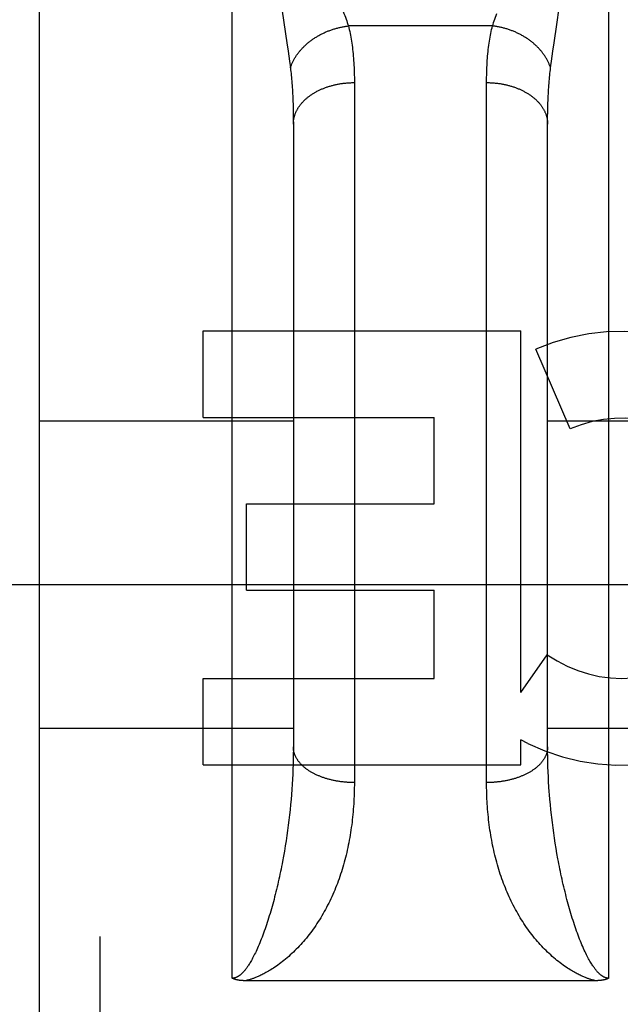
# Model space of a CAD drawing. Header units: inches. Extents: x 0 to 181, y 0 to 117.
# Tile 74 of 92: x 63.183 to 63.478, y 66.005 to 66.489. Entities that reach past the tile are written whole.
import ezdxf

# ---------------------------------------------------------------- set-up
doc = ezdxf.new("R2010")
doc.units = ezdxf.units.IN
doc.header["$LTSCALE"] = 9.946808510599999
doc.header["$MEASUREMENT"] = 0
doc.linetypes.add('HIDDEN', pattern=[0.2, 0.1, -0.1])
doc.layers.add('02___PRT_ALL_AXES', color=7, linetype='CONTINUOUS')
doc.layers.add('DEFAULT_2', color=8, linetype='HIDDEN')

msp = doc.modelspace()

# ---------------------------------------------------------------- linework, layer by layer
at = {"layer": '02___PRT_ALL_AXES', "color": 8, "linetype": 'HIDDEN'}
for p, q in [((63.2727729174, 66.2937512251), (63.2727729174, 66.3361892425)), ((63.2727729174, 66.3361892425), (63.4289032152, 66.3361892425)), ((63.4289032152, 66.1585933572), (63.4289032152, 66.3361892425)), ((63.4532853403, 66.2880908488), (63.4363595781, 66.3271985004)), ((63.2727729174, 66.2937512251), (63.38629076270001, 66.2937512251)), ((63.38629076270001, 66.25131320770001), (63.38629076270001, 66.2937512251)), ((63.2940799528, 66.20887519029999), (63.2940799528, 66.25131320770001)), ((63.2940799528, 66.25131320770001), (63.38629076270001, 66.25131320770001)), ((63.2940799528, 66.20887519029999), (63.38629076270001, 66.20887519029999)), ((63.38629076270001, 66.16540554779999), (63.38629076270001, 66.20887519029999)), ((63.4289032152, 66.1585933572), (63.4419107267, 66.17714911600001)), ((63.2727729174, 66.1229675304), (63.2727729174, 66.16540554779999)), ((63.2727729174, 66.16540554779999), (63.38629076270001, 66.16540554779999)), ((63.4289032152, 66.1229675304), (63.4289032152, 66.1352465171)), ((63.43241385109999, 66.1334736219), (63.4289032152, 66.1352465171)), ((63.2727729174, 66.1229675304), (63.4289032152, 66.1229675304))]:
    msp.add_line(p, q, dxfattribs=at)
for radius, start, end in [(0.1065278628, 244.2636228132, 113.4027352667), (0.0639146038, 234.8894786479, 113.4026089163)]:
    msp.add_arc((63.4786715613, 66.2294340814), radius, start, end, dxfattribs=at)
at = {"layer": 'DEFAULT_2', "color": 8, "linetype": 'HIDDEN'}
for p, q in [((63.2221183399, 65.0439675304), (63.2221183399, 66.82896753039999)), ((63.2871183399, 66.0181741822), (63.2871183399, 66.82896753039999)), ((63.4721183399, 66.82896753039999), (63.4721183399, 66.0181741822)), ((63.1921183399, 66.7989671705), (63.1921183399, 65.0739675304)), ((63.3116458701, 66.4932436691), (63.3139780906, 66.4777594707)), ((63.4150290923, 66.48602580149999), (63.3442075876, 66.48602580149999)), ((63.3139780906, 66.4777594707), (63.3145618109, 66.47373162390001)), ((63.4446748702, 66.4737316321), (63.4452585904, 66.47775947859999)), ((63.3145618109, 66.47373162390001), (63.3149133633, 66.4712155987)), ((63.4443233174, 66.4712156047), (63.4446748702, 66.4737316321)), ((63.3149133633, 66.4712155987), (63.31523492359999, 66.4688277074)), ((63.4437093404, 66.4665582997), (63.44400175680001, 66.46882771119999)), ((63.44400175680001, 66.46882771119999), (63.4443233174, 66.4712156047)), ((63.4435737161, 66.4654659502), (63.4437093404, 66.4665582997)), ((63.347114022, 66.45947021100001), (63.3471183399, 66.1143165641)), ((63.4121234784, 66.112988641), (63.4121183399, 66.4582050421)), ((63.31690101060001, 66.4494639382), (63.3169793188, 66.4472357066)), ((63.3169793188, 66.4472357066), (63.3170402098, 66.44495731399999)), ((63.3170402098, 66.44495731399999), (63.3170836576, 66.4426292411)), ((63.442137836, 66.4414467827), (63.4421725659, 66.4437994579)), ((63.4421725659, 66.4437994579), (63.44222473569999, 66.4461027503)), ((63.3170836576, 66.4426292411), (63.3171096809, 66.4402519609)), ((63.3171096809, 66.4402519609), (63.3171183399, 66.4378249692)), ((63.4421183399, 66.1318273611), (63.44212050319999, 66.4390447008)), ((63.44212050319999, 66.4390447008), (63.442137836, 66.4414467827)), ((63.3171183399, 66.4378249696), (63.3171157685, 66.13062184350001)), ((63.1921183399, 66.2919675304), (63.3171183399, 66.2919675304)), ((63.4421183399, 66.2919675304), (63.5671183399, 66.2919675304)), ((82.00461833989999, 66.2114594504), (61.4006183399, 66.2114594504)), ((63.1921183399, 66.1409675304), (63.3171183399, 66.1409675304)), ((63.4421183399, 66.1409675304), (63.5671183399, 66.1409675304)), ((63.3171157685, 66.13062184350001), (63.31709518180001, 66.1282016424)), ((63.4421286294, 66.1294132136), (63.4421183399, 66.1318273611)), ((63.4421595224, 66.1269871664), (63.4421286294, 66.1294132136)), ((63.3170539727, 66.12576985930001), (63.31699210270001, 66.1233270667)), ((63.31709518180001, 66.1282016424), (63.3170539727, 66.12576985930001)), ((63.44221105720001, 66.1245497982), (63.4421595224, 66.1269871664)), ((63.4422832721, 66.1221017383), (63.44221105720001, 66.1245497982)), ((63.3169095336, 66.12087390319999), (63.3168062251, 66.11841094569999)), ((63.31699210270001, 66.1233270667), (63.3169095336, 66.12087390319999)), ((63.4423762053, 66.1196436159), (63.4422832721, 66.1221017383)), ((63.4424899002, 66.11717596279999), (63.4423762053, 66.1196436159)), ((63.3166821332, 66.1159387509), (63.3165372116, 66.11345787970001)), ((63.3168062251, 66.11841094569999), (63.3166821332, 66.1159387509)), ((63.4426244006, 66.1146993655), (63.4424899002, 66.11717596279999)), ((63.4427797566, 66.1122143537), (63.4426244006, 66.1146993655)), ((63.3163714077, 66.110968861), (63.3161846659, 66.1084722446)), ((63.3165372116, 66.11345787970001), (63.3163714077, 66.110968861)), ((63.4429560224, 66.1097214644), (63.4427797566, 66.1122143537)), ((63.3159769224, 66.1059685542), (63.3157481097, 66.1034583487)), ((63.3161846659, 66.1084722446), (63.3159769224, 66.1059685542)), ((63.4434885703, 66.1034583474), (63.4432597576, 66.105968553)), ((63.3154981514, 66.10094217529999), (63.315226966, 66.09842062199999)), ((63.3157481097, 66.1034583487), (63.3154981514, 66.10094217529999)), ((63.44373852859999, 66.10094217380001), (63.4434885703, 66.1034583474)), ((63.444009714, 66.09842062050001), (63.44373852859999, 66.10094217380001)), ((63.3149344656, 66.0958943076), (63.31462055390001, 66.0933638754)), ((63.315226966, 66.09842062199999), (63.3149344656, 66.0958943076)), ((63.3142851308, 66.0908300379), (63.3139280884, 66.0882935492)), ((63.31462055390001, 66.0933638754), (63.3142851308, 66.0908300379)), ((63.4447811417, 66.0920973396), (63.4444564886, 66.0946295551)), ((63.4451273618, 66.08956206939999), (63.4447811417, 66.0920973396)), ((63.3135493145, 66.08575524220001), (63.3131486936, 66.0832160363)), ((63.3139280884, 66.0882935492), (63.3135493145, 66.08575524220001)), ((63.4454952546, 66.0870245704), (63.4451273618, 66.08956206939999)), ((63.4458849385, 66.08448568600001), (63.4454952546, 66.0870245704)), ((63.3131486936, 66.0832160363), (63.3127261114, 66.08067697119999)), ((63.4462965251, 66.081946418), (63.4458849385, 66.08448568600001)), ((63.4467301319, 66.0794078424), (63.4462965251, 66.081946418)), ((63.3127261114, 66.08067697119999), (63.3122814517, 66.0781391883)), ((63.4471858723, 66.0768711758), (63.4467301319, 66.0794078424)), ((63.4657396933, 66.0169650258), (63.293713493, 66.016964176))]:
    msp.add_line(p, q, dxfattribs=at)
for points in [[(63.34124191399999, 66.49421909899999), (63.34200527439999, 66.4922218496), (63.3423643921, 66.4912632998), (63.3427083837, 66.4903306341), (63.3430374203, 66.4894230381), (63.343351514, 66.4885399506), (63.34365104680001, 66.4876800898), (63.3439364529, 66.48684203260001), (63.3442075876, 66.48602580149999)], [(63.4150290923, 66.48602580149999), (63.4153002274, 66.4868420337), (63.4155856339, 66.48768009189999), (63.4158851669, 66.48853995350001), (63.4161992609, 66.48942304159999), (63.4165282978, 66.4903306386), (63.4168722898, 66.4912633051), (63.4172314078, 66.4922218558)], [(63.4452585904, 66.47775947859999), (63.4466108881, 66.4867453), (63.44783483, 66.4948894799)], [(63.3156629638, 66.4654659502), (63.31577420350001, 66.4658002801), (63.31589121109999, 66.46613395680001), (63.3160139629, 66.4664669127), (63.316142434, 66.4667990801), (63.3162765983, 66.4671303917), (63.31641642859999, 66.4674607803), (63.3165618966, 66.4677901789), (63.3167129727, 66.4681185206), (63.3168696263, 66.4684457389), (63.3170318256, 66.4687717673), (63.31719953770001, 66.46909653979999), (63.3173727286, 66.4694199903), (63.3175513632, 66.4697420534), (63.3177354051, 66.4700626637), (63.3179248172, 66.4703817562), (63.3181195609, 66.4706992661), (63.3183195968, 66.4710151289), (63.3185248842, 66.4713292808), (63.3187353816, 66.47164165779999), (63.3189510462, 66.4719521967), (63.3191718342, 66.47226083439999), (63.31939770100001, 66.4725675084), (63.3196286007, 66.4728721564), (63.3198644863, 66.4731747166), (63.32010531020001, 66.4734751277), (63.3203510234, 66.4737733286), (63.320601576, 66.47406925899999), (63.3208569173, 66.4743628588), (63.3211169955, 66.4746540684), (63.3213817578, 66.4749428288), (63.3216511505, 66.4752290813), (63.3219251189, 66.475512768), (63.3222036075, 66.4757938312), (63.3224865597, 66.4760722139), (63.3227739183, 66.4763478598), (63.32306562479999, 66.47662071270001), (63.3233616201, 66.4768907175), (63.3236618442, 66.4771578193), (63.3239662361, 66.477421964), (63.3242747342, 66.4776830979), (63.3245872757, 66.4779411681), (63.3249037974, 66.47819612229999), (63.3252242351, 66.4784479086), (63.3255485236, 66.4786964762), (63.3258765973, 66.4789417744), (63.3262083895, 66.4791837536), (63.3265438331, 66.4794223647), (63.32688285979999, 66.4796575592), (63.32722540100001, 66.4798892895), (63.3275713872, 66.4801175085), (63.32792074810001, 66.48034217), (63.32827341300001, 66.4805632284), (63.32862931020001, 66.4807806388), (63.3289883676, 66.4809943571), (63.3293505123, 66.4812043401), (63.3297156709, 66.481410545), (63.3300837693, 66.48161293), (63.3304547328, 66.4818114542), (63.3308284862, 66.4820060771), (63.33120495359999, 66.4821967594), (63.3315840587, 66.4823834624), (63.3319657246, 66.4825661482), (63.3323498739, 66.4827447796), (63.33273642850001, 66.4829193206), (63.3331253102, 66.48308973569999), (63.33351644, 66.4832559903), (63.3339097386, 66.48341805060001), (63.3343051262, 66.4835758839), (63.3347025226, 66.4837294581), (63.3351018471, 66.483878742), (63.3355030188, 66.4840237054), (63.3359059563, 66.4841643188), (63.3363105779, 66.4843005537), (63.3367168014, 66.4844323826), (63.3371245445, 66.4845597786), (63.3375337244, 66.48468271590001), (63.3379442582, 66.4848011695), (63.3383560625, 66.4849151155), (63.3387690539, 66.4850245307), (63.33918314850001, 66.48512939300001), (63.33959826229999, 66.485229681), (63.3400143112, 66.48532537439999), (63.3404312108, 66.4854164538), (63.3408488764, 66.4855029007), (63.3412672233, 66.4855846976), (63.3416861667, 66.4856618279), (63.3421056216, 66.485734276), (63.3425255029, 66.48580202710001), (63.3429457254, 66.4858650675), (63.3433662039, 66.4859233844), (63.34378685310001, 66.48597696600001), (63.3442075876, 66.48602580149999)], [(63.3442075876, 66.48602580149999), (63.3444238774, 66.4851462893), (63.3446321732, 66.48425234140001), (63.3448324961, 66.4833438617), (63.3450247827, 66.48242055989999), (63.3452090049, 66.48148211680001), (63.3453850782, 66.4805285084), (63.3455529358, 66.4795595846), (63.3457124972, 66.47857541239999), (63.3458636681, 66.477576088), (63.34600642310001, 66.4765613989), (63.34614072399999, 66.4755311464), (63.34626651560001, 66.4744853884), (63.3463837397, 66.4734241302), (63.34649236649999, 66.4723473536), (63.3465923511, 66.4712550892), (63.3466836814, 66.47014721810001), (63.3467663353, 66.46902362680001), (63.34684029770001, 66.46788434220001), (63.3469055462, 66.4667293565), (63.34696207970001, 66.4655586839), (63.347009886, 66.4643723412), (63.3470489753, 66.4631703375), (63.3470793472, 66.4619527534), (63.3471010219, 66.4607194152), (63.347114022, 66.45947021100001)], [(63.4121183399, 66.4582050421), (63.4121226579, 66.4594702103), (63.4121356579, 66.460719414), (63.4121573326, 66.4619527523), (63.4121877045, 66.4631703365), (63.4122267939, 66.4643723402), (63.41227460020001, 66.465558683), (63.4123311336, 66.4667293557), (63.4123963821, 66.4678843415), (63.4124703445, 66.4690236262), (63.4125529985, 66.4701472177), (63.4126443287, 66.4712550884), (63.4127443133, 66.4723473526), (63.4128529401, 66.4734241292), (63.4129701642, 66.4744853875), (63.4130959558, 66.4755311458), (63.4132302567, 66.47656139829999), (63.4133730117, 66.4775760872), (63.4135241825, 66.4785754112), (63.4136837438, 66.4795595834), (63.4138516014, 66.480528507), (63.4140276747, 66.48148211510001), (63.4142118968, 66.482420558), (63.4144041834, 66.4833438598), (63.4146045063, 66.4842523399), (63.4148128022, 66.4851462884), (63.4150290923, 66.48602580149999)], [(63.4435737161, 66.4654659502), (63.4434624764, 66.4658002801), (63.4433454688, 66.46613395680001), (63.443222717, 66.4664669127), (63.4430942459, 66.4667990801), (63.4429600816, 66.4671303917), (63.4428202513, 66.4674607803), (63.4426747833, 66.4677901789), (63.4425237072, 66.4681185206), (63.44236705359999, 66.4684457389), (63.4422048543, 66.4687717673), (63.4420371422, 66.46909653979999), (63.4418639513, 66.4694199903), (63.4416853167, 66.4697420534), (63.4415012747, 66.4700626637), (63.4413118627, 66.4703817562), (63.441117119, 66.4706992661), (63.4409170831, 66.4710151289), (63.4407117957, 66.4713292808), (63.4405012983, 66.47164165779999), (63.4402856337, 66.4719521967), (63.44006484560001, 66.47226083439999), (63.43983897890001, 66.4725675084), (63.4396080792, 66.4728721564), (63.43937219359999, 66.4731747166), (63.4391313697, 66.4734751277), (63.4388856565, 66.4737733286), (63.4386351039, 66.47406925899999), (63.4383797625, 66.4743628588), (63.43811968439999, 66.4746540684), (63.4378549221, 66.4749428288), (63.4375855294, 66.4752290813), (63.437311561, 66.475512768), (63.4370330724, 66.4757938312), (63.4367501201, 66.4760722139), (63.4364627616, 66.4763478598), (63.4361710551, 66.47662071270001), (63.4358750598, 66.4768907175), (63.4355748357, 66.4771578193), (63.4352704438, 66.477421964), (63.4349619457, 66.4776830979), (63.4346494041, 66.4779411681), (63.4343328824, 66.47819612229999), (63.4340124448, 66.4784479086), (63.4336881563, 66.4786964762), (63.4333600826, 66.4789417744), (63.43302829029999, 66.4791837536), (63.4326928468, 66.4794223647), (63.4323538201, 66.4796575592), (63.43201127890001, 66.4798892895), (63.4316652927, 66.4801175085), (63.4313159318, 66.48034217), (63.43096326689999, 66.4805632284), (63.43060736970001, 66.4807806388), (63.43024831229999, 66.4809943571), (63.4298861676, 66.4812043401), (63.429521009, 66.481410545), (63.4291529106, 66.48161293), (63.4287819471, 66.4818114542), (63.4284081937, 66.4820060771), (63.4280317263, 66.4821967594), (63.4276526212, 66.4823834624), (63.4272709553, 66.4825661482), (63.42688680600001, 66.4827447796), (63.4265002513, 66.4829193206), (63.4261113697, 66.48308973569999), (63.4257202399, 66.4832559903), (63.4253269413, 66.48341805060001), (63.4249315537, 66.4835758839), (63.42453415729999, 66.4837294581), (63.4241348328, 66.483878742), (63.42373366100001, 66.4840237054), (63.4233307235, 66.4841643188), (63.422926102, 66.4843005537), (63.4225198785, 66.4844323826), (63.4221121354, 66.4845597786), (63.4217029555, 66.48468271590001), (63.4212924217, 66.4848011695), (63.42088061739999, 66.4849151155), (63.420467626, 66.4850245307), (63.4200535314, 66.48512939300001), (63.4196384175, 66.485229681), (63.4192223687, 66.48532537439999), (63.4188054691, 66.4854164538), (63.4183878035, 66.4855029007), (63.4179694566, 66.4855846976), (63.4175505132, 66.4856618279), (63.4171310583, 66.485734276), (63.416711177, 66.48580202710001), (63.4162909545, 66.4858650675), (63.415870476, 66.4859233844), (63.4154498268, 66.48597696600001), (63.4150290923, 66.48602580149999)], [(63.31523492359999, 66.4688277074), (63.3155273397, 66.4665582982), (63.3156629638, 66.4654659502)], [(63.3156629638, 66.4654659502), (63.3157710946, 66.4645604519), (63.3158752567, 66.4636426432), (63.3159754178, 66.4627125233), (63.3160715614, 66.46176985), (63.31616367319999, 66.4608143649), (63.3162517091, 66.459846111), (63.3163356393, 66.4588650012), (63.31641541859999, 66.4578711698), (63.31649100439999, 66.4568647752), (63.3165623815, 66.45584566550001), (63.3166295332, 66.4548137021), (63.3166924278, 66.453769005), (63.3167510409, 66.4527116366), (63.3168053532, 66.4516416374), (63.3168553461, 66.4505590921), (63.31690101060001, 66.4494639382)], [(63.44222473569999, 66.4461027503), (63.4422943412, 66.4483561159), (63.4423356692, 66.44946393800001), (63.4423813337, 66.4505590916), (63.4424313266, 66.4516416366), (63.4424856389, 66.4527116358), (63.442544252, 66.4537690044), (63.4426071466, 66.4548137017), (63.4426742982, 66.4558456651), (63.4427456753, 66.4568647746), (63.44282126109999, 66.4578711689), (63.4429010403, 66.4588650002), (63.4429849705, 66.45984611), (63.44307300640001, 66.4608143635), (63.4431651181, 66.4617698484), (63.4432612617, 66.4627125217), (63.4433614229, 66.4636426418), (63.4434655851, 66.464560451), (63.4435737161, 66.4654659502)], [(63.3171183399, 66.4378249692), (63.3171212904, 66.4381107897), (63.31713014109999, 66.438396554), (63.3171448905, 66.43868220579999), (63.3171655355, 66.438967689), (63.3171920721, 66.4392529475), (63.3172244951, 66.439537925), (63.3172627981, 66.4398225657), (63.3173069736, 66.4401068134), (63.3173570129, 66.44039061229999), (63.3174129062, 66.4406739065), (63.3174746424, 66.4409566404), (63.3175422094, 66.4412387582), (63.3176155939, 66.4415202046), (63.31769478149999, 66.4418009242), (63.3177797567, 66.4420808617), (63.3178705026, 66.4423599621), (63.31796700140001, 66.4426381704), (63.3180692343, 66.44291543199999), (63.318177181, 66.44319169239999), (63.3182908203, 66.4434668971), (63.31841012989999, 66.4437409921), (63.3185350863, 66.44401392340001), (63.3186656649, 66.4442856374), (63.31880184, 66.44455608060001), (63.3189435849, 66.4448251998), (63.3190908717, 66.445092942), (63.3192436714, 66.44535925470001), (63.31940195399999, 66.4456240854), (63.31956568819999, 66.4458873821), (63.319734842, 66.4461490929), (63.319909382, 66.4464091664), (63.3200892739, 66.4466675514), (63.32027448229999, 66.4469241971), (63.3204649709, 66.4471790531), (63.320660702, 66.4474320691), (63.3208616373, 66.4476831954), (63.3210677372, 66.4479323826), (63.3212789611, 66.4481795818), (63.3214952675, 66.4484247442), (63.321716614, 66.4486678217), (63.3219429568, 66.44890876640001), (63.3221742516, 66.44914753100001), (63.32241045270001, 66.44938406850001), (63.32265151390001, 66.4496183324), (63.3228973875, 66.4498502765), (63.3231480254, 66.4500798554), (63.3234033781, 66.45030702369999), (63.3236633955, 66.4505317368), (63.3239280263, 66.4507539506), (63.3241972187, 66.45097362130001), (63.3244709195, 66.4511907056), (63.324749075, 66.451405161), (63.3250316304, 66.4516169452), (63.3253185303, 66.4518260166), (63.3256097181, 66.4520323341), (63.3259051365, 66.45223585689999), (63.3262047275, 66.4524365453), (63.3265084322, 66.4526343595), (63.32681619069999, 66.4528292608), (63.3271279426, 66.4530212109), (63.3274436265, 66.45321017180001), (63.3277631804, 66.4533961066), (63.3280865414, 66.45357897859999), (63.3284136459, 66.45375875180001), (63.3287444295, 66.4539353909), (63.3290788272, 66.4541088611), (63.32941677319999, 66.4542791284), (63.3297582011, 66.4544461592), (63.3301030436, 66.4546099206), (63.33045123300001, 66.45477038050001), (63.3308027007, 66.4549275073), (63.3311573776, 66.4550812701), (63.3315151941, 66.4552316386), (63.3318760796, 66.4553785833), (63.3322399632, 66.4555220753), (63.3326067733, 66.4556620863), (63.3329764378, 66.45579858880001), (63.333348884, 66.45593155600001), (63.3337240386, 66.4560609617), (63.3341018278, 66.4561867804), (63.3344821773, 66.45630898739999), (63.33486501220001, 66.4564275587), (63.3352502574, 66.4565424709), (63.335637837, 66.4566537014), (63.33602767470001, 66.4567612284), (63.33641969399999, 66.4568650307), (63.3368138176, 66.4569650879), (63.33720996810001, 66.4570613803), (63.3376080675, 66.45715388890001), (63.33800803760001, 66.45724259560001), (63.3384097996, 66.457327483), (63.3388132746, 66.4574085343), (63.3392183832, 66.45748573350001), (63.3396250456, 66.45755906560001), (63.3400331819, 66.457628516), (63.3404427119, 66.4576940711), (63.340853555, 66.4577557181), (63.3412656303, 66.45781344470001), (63.3416788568, 66.45786723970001), (63.3420931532, 66.4579170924), (63.3425084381, 66.4579629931), (63.3429246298, 66.4580049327), (63.3433416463, 66.458042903), (63.3437594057, 66.4580768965), (63.34417782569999, 66.45810690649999), (63.3445968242, 66.4581329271), (63.3450163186, 66.4581549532), (63.3454362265, 66.4581729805), (63.3458564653, 66.4581870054), (63.34627695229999, 66.4581970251), (63.3466976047, 66.4582030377), (63.3471183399, 66.4582050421)], [(63.4121183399, 66.4582050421), (63.4125390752, 66.4582030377), (63.4129597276, 66.4581970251), (63.4133802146, 66.4581870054), (63.4138004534, 66.4581729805), (63.4142203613, 66.4581549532), (63.4146398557, 66.4581329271), (63.4150588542, 66.45810690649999), (63.4154772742, 66.4580768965), (63.41589503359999, 66.458042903), (63.4163120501, 66.4580049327), (63.4167282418, 66.4579629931), (63.4171435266, 66.4579170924), (63.4175578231, 66.45786723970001), (63.4179710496, 66.45781344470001), (63.4183831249, 66.4577557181), (63.418793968, 66.4576940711), (63.4192034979, 66.457628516), (63.4196116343, 66.45755906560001), (63.4200182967, 66.45748573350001), (63.4204234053, 66.4574085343), (63.4208268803, 66.457327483), (63.42122864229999, 66.45724259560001), (63.4216286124, 66.45715388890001), (63.4220267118, 66.4570613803), (63.4224228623, 66.4569650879), (63.4228169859, 66.4568650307), (63.42320900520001, 66.4567612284), (63.4235988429, 66.4566537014), (63.4239864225, 66.4565424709), (63.4243716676, 66.4564275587), (63.4247545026, 66.45630898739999), (63.4251348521, 66.4561867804), (63.4255126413, 66.4560609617), (63.4258877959, 66.45593155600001), (63.426260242, 66.45579858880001), (63.4266299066, 66.4556620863), (63.4269967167, 66.4555220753), (63.4273606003, 66.4553785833), (63.4277214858, 66.4552316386), (63.4280793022, 66.4550812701), (63.4284339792, 66.4549275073), (63.42878544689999, 66.45477038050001), (63.4291336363, 66.4546099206), (63.4294784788, 66.4544461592), (63.4298199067, 66.4542791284), (63.43015785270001, 66.4541088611), (63.4304922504, 66.4539353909), (63.430823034, 66.45375875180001), (63.4311501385, 66.45357897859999), (63.4314734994, 66.4533961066), (63.4317930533, 66.45321017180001), (63.4321087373, 66.4530212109), (63.4324204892, 66.4528292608), (63.43272824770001, 66.4526343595), (63.4330319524, 66.4524365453), (63.4333315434, 66.45223585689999), (63.4336269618, 66.4520323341), (63.4339181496, 66.4518260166), (63.4342050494, 66.4516169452), (63.4344876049, 66.451405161), (63.4347657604, 66.4511907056), (63.4350394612, 66.45097362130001), (63.4353086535, 66.4507539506), (63.43557328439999, 66.4505317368), (63.4358333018, 66.45030702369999), (63.4360886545, 66.4500798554), (63.4363392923, 66.4498502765), (63.436585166, 66.4496183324), (63.4368262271, 66.44938406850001), (63.4370624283, 66.44914753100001), (63.43729372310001, 66.44890876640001), (63.4375200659, 66.4486678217), (63.43774141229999, 66.4484247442), (63.4379577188, 66.4481795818), (63.4381689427, 66.4479323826), (63.4383750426, 66.4476831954), (63.4385759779, 66.4474320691), (63.43877170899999, 66.4471790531), (63.4389621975, 66.4469241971), (63.439147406, 66.4466675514), (63.4393272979, 66.4464091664), (63.4395018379, 66.4461490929), (63.4396709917, 66.4458873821), (63.4398347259, 66.4456240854), (63.4399930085, 66.44535925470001), (63.44014580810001, 66.445092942), (63.4402930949, 66.4448251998), (63.4404348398, 66.44455608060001), (63.440571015, 66.4442856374), (63.4407015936, 66.44401392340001), (63.44082655, 66.4437409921), (63.4409458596, 66.4434668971), (63.4410594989, 66.44319169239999), (63.4411674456, 66.44291543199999), (63.4412696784, 66.4426381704), (63.4413661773, 66.4423599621), (63.44145692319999, 66.4420808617), (63.4415418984, 66.4418009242), (63.441621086, 66.4415202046), (63.4416944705, 66.4412387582), (63.4417620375, 66.4409566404), (63.4418237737, 66.4406739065), (63.44187966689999, 66.44039061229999), (63.4419297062, 66.4401068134), (63.4419738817, 66.4398225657), (63.44201218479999, 66.439537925), (63.4420446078, 66.4392529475), (63.4420711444, 66.438967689), (63.4420917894, 66.43868220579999), (63.4421065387, 66.438396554), (63.4421153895, 66.4381107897), (63.4421183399, 66.4378249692)], [(63.3471183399, 66.1143165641), (63.3466976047, 66.1143182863), (63.34627695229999, 66.1143234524), (63.3458564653, 66.1143320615), (63.3454362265, 66.11434411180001), (63.3450163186, 66.11435960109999), (63.3445968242, 66.1143785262), (63.34417782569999, 66.1144008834), (63.3437594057, 66.1144266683), (63.3433416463, 66.1144558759), (63.3429246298, 66.1144885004), (63.3425084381, 66.1145245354), (63.3420931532, 66.1145639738), (63.3416788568, 66.1146068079), (63.3412656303, 66.1146530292), (63.340853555, 66.1147026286), (63.3404427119, 66.1147555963), (63.3400331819, 66.1148119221), (63.3396250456, 66.1148715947), (63.3392183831, 66.1149346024), (63.3388132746, 66.1150009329), (63.3384097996, 66.1150705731), (63.33800803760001, 66.1151435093), (63.3376080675, 66.1152197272), (63.33720996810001, 66.1152992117), (63.3368138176, 66.1153819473), (63.33641969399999, 66.1154679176), (63.33602767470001, 66.11555710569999), (63.335637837, 66.1156494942), (63.3352502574, 66.11574506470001), (63.33486501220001, 66.1158437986), (63.3344821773, 66.11594567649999), (63.3341018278, 66.11605067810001), (63.3337240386, 66.1161587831), (63.333348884, 66.1162699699), (63.3329764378, 66.1163842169), (63.3326067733, 66.11650150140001), (63.3322399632, 66.1166218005), (63.3318760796, 66.1167450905), (63.3315151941, 66.1168713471), (63.3311573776, 66.1170005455), (63.3308027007, 66.1171326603), (63.33045123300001, 66.11726766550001), (63.3301030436, 66.1174055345), (63.3297582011, 66.1175462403), (63.32941677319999, 66.1176897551), (63.3290788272, 66.11783605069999), (63.3287444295, 66.1179850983), (63.3284136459, 66.1181368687), (63.3280865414, 66.118291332), (63.3277631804, 66.1184484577), (63.3274436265, 66.118608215), (63.3271279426, 66.1187705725), (63.32681619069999, 66.1189354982), (63.3265084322, 66.1191029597), (63.3262047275, 66.119272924), (63.3259051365, 66.1194453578), (63.3256097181, 66.119620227), (63.3253185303, 66.1197974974), (63.3250316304, 66.119977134), (63.324749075, 66.1201591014), (63.3244709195, 66.120343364), (63.3241972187, 66.1205298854), (63.3239280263, 66.1207186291), (63.3236633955, 66.1209095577), (63.3234033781, 66.12110263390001), (63.3231480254, 66.1212978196), (63.3228973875, 66.12149507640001), (63.32265151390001, 66.1216943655), (63.32241045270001, 66.1218956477), (63.3221742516, 66.1220988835), (63.3219429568, 66.1223040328), (63.321716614, 66.1225110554), (63.3214952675, 66.1227199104), (63.3212789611, 66.1229305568), (63.3210677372, 66.1231429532), (63.3208616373, 66.12335705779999), (63.320660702, 66.1235728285), (63.3204649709, 66.1237902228), (63.32027448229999, 66.124009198), (63.3200892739, 66.124229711), (63.319909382, 66.1244517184), (63.319734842, 66.1246751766), (63.31956568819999, 66.1249000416), (63.31940195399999, 66.1251262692), (63.3192436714, 66.1253538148), (63.3190908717, 66.12558263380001), (63.3189435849, 66.1258126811), (63.31880184, 66.12604391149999), (63.3186656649, 66.1262762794), (63.3185350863, 66.1265097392), (63.31841012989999, 66.126744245), (63.3182908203, 66.1269797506), (63.318177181, 66.12721620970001), (63.3180692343, 66.1274535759), (63.31796700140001, 66.12769180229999), (63.3178705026, 66.1279308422), (63.3177797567, 66.1281706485), (63.31769478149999, 66.128411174), (63.3176155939, 66.1286523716), (63.3175422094, 66.12889419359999), (63.3174746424, 66.1291365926), (63.3174129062, 66.1293795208), (63.3173570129, 66.1296229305), (63.3173069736, 66.1298667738), (63.3172627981, 66.13011100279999), (63.3172244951, 66.1303555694), (63.3171920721, 66.1306004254), (63.3171655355, 66.1308455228), (63.3171448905, 66.13109081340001), (63.31713014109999, 66.1313362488), (63.3171212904, 66.1315817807), (63.3171183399, 66.1318273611)], [(63.4421183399, 66.1318273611), (63.4421153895, 66.1315817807), (63.4421065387, 66.1313362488), (63.4420917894, 66.13109081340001), (63.4420711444, 66.1308455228), (63.4420446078, 66.1306004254), (63.44201218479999, 66.1303555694), (63.4419738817, 66.13011100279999), (63.4419297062, 66.1298667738), (63.44187966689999, 66.1296229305), (63.4418237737, 66.1293795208), (63.4417620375, 66.1291365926), (63.4416944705, 66.12889419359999), (63.441621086, 66.1286523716), (63.4415418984, 66.128411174), (63.44145692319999, 66.1281706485), (63.4413661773, 66.1279308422), (63.4412696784, 66.12769180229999), (63.4411674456, 66.1274535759), (63.4410594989, 66.12721620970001), (63.4409458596, 66.1269797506), (63.44082655, 66.126744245), (63.4407015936, 66.1265097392), (63.440571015, 66.1262762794), (63.4404348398, 66.12604391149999), (63.4402930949, 66.1258126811), (63.44014580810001, 66.12558263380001), (63.4399930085, 66.1253538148), (63.4398347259, 66.1251262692), (63.4396709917, 66.1249000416), (63.4395018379, 66.1246751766), (63.4393272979, 66.1244517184), (63.439147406, 66.124229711), (63.4389621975, 66.124009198), (63.43877170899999, 66.1237902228), (63.4385759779, 66.1235728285), (63.4383750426, 66.12335705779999), (63.4381689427, 66.1231429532), (63.4379577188, 66.1229305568), (63.43774141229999, 66.1227199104), (63.4375200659, 66.1225110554), (63.43729372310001, 66.1223040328), (63.4370624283, 66.1220988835), (63.4368262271, 66.1218956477), (63.436585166, 66.1216943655), (63.4363392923, 66.12149507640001), (63.4360886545, 66.1212978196), (63.4358333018, 66.12110263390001), (63.43557328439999, 66.1209095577), (63.4353086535, 66.1207186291), (63.4350394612, 66.1205298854), (63.4347657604, 66.120343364), (63.4344876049, 66.1201591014), (63.4342050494, 66.119977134), (63.4339181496, 66.1197974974), (63.4336269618, 66.119620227), (63.4333315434, 66.1194453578), (63.4330319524, 66.119272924), (63.43272824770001, 66.1191029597), (63.4324204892, 66.1189354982), (63.4321087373, 66.1187705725), (63.4317930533, 66.118608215), (63.4314734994, 66.1184484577), (63.4311501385, 66.118291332), (63.430823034, 66.1181368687), (63.4304922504, 66.1179850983), (63.43015785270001, 66.11783605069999), (63.4298199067, 66.1176897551), (63.4294784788, 66.1175462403), (63.4291336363, 66.1174055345), (63.42878544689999, 66.11726766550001), (63.4284339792, 66.1171326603), (63.4280793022, 66.1170005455), (63.4277214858, 66.1168713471), (63.4273606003, 66.1167450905), (63.4269967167, 66.1166218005), (63.4266299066, 66.11650150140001), (63.426260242, 66.1163842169), (63.4258877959, 66.1162699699), (63.4255126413, 66.1161587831), (63.4251348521, 66.11605067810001), (63.4247545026, 66.11594567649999), (63.4243716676, 66.1158437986), (63.4239864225, 66.11574506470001), (63.4235988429, 66.1156494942), (63.42320900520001, 66.11555710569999), (63.4228169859, 66.1154679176), (63.4224228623, 66.1153819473), (63.4220267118, 66.1152992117), (63.4216286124, 66.1152197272), (63.42122864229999, 66.1151435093), (63.4208268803, 66.1150705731), (63.4204234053, 66.1150009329), (63.4200182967, 66.1149346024), (63.4196116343, 66.1148715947), (63.4192034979, 66.1148119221), (63.418793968, 66.1147555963), (63.4183831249, 66.1147026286), (63.4179710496, 66.1146530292), (63.4175578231, 66.1146068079), (63.4171435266, 66.1145639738), (63.4167282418, 66.1145245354), (63.4163120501, 66.1144885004), (63.41589503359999, 66.1144558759), (63.4154772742, 66.1144266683), (63.4150588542, 66.1144008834), (63.4146398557, 66.1143785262), (63.4142203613, 66.11435960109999), (63.4138004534, 66.11434411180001), (63.4133802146, 66.1143320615), (63.4129597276, 66.1143234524), (63.4125390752, 66.1143182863), (63.4121183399, 66.1143165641)], [(63.3471183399, 66.1143165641), (63.34711320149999, 66.1129886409), (63.3470977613, 66.1116637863), (63.3470720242, 66.1103420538), (63.3470359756, 66.1090236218), (63.3469896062, 66.1077086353), (63.3469329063, 66.1063972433), (63.3468658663, 66.1050895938), (63.3467884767, 66.103785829), (63.3467007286, 66.1024860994), (63.3466026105, 66.101190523), (63.3464941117, 66.09989922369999), (63.346375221, 66.0986123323), (63.3462459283, 66.0973299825), (63.34610622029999, 66.096052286), (63.3459560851, 66.0947793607), (63.3457955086, 66.0935113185), (63.3456244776, 66.09224827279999), (63.3454429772, 66.09099033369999), (63.3452509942, 66.0897376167), (63.34504851, 66.0884902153), (63.3448355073, 66.0872482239), (63.3446119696, 66.0860117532), (63.34437788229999, 66.0847809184), (63.3441332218, 66.0835557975), (63.3438779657, 66.0823364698), (63.3436120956, 66.08112304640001), (63.3433355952, 66.0799156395), (63.3430484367, 66.078714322), (63.3427505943, 66.07751917), (63.342442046, 66.0763302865), (63.34212277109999, 66.0751477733), (63.34179274, 66.0739717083), (63.341451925, 66.0728021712), (63.3411003, 66.0716392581), (63.34073784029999, 66.0704830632), (63.3403645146, 66.06933366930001), (63.3399802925, 66.068191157), (63.339585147, 66.0670556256), (63.3391790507, 66.06592716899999), (63.3387619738, 66.0648058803), (63.3383338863, 66.0636918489), (63.3378947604, 66.0625851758), (63.3374445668, 66.0614859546), (63.33698327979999, 66.0603942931), (63.3365108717, 66.05931029), (63.3360273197, 66.0582340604), (63.3355325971, 66.0571657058), (63.3350266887, 66.05610535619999), (63.33450957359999, 66.0550531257), (63.3339812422, 66.05400915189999), (63.33344167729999, 66.0529735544), (63.3328908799, 66.0519464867), (63.3323287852, 66.0509279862), (63.3317555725, 66.0499185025), (63.3311711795, 66.0489180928), (63.3305762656, 66.0479279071), (63.3299710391, 66.04694842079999), (63.3293567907, 66.045981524), (63.32873485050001, 66.0450292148), (63.32810530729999, 66.04409128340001), (63.32746869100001, 66.0431682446), (63.3268250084, 66.0422598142), (63.3261744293, 66.041365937), (63.3255169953, 66.040486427), (63.32485277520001, 66.03962111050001), (63.3241818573, 66.0387698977), (63.3235043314, 66.0379326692), (63.3228202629, 66.0371093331), (63.3221297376, 66.03629978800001), (63.321432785, 66.03550393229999), (63.3207294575, 66.0347216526), (63.32001977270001, 66.0339528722), (63.3193037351, 66.0331974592), (63.3185814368, 66.03245545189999), (63.3178529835, 66.03172690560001), (63.3171183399, 66.0310116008)], [(63.4421183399, 66.0310116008), (63.4413836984, 66.0317269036), (63.44065524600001, 66.03245544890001), (63.4399329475, 66.0331974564), (63.439216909, 66.03395287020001), (63.4385072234, 66.03472165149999), (63.4378038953, 66.0355039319), (63.4371069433, 66.0362997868), (63.4364164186, 66.0371093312), (63.4357323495, 66.037932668), (63.4350548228, 66.0387698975), (63.43438390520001, 66.0396211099), (63.4337196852, 66.040486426), (63.4330622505, 66.0413659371), (63.4324116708, 66.0422598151), (63.43176798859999, 66.0431682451), (63.4311313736, 66.0440912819), (63.4305018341, 66.04502920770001), (63.4298798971, 66.04598151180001), (63.42926564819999, 66.046948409), (63.4286604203, 66.0479278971), (63.428065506, 66.0489180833), (63.42748111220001, 66.0499184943), (63.4269078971, 66.050927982), (63.4263458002, 66.0519464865), (63.4257950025, 66.0529735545), (63.425255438, 66.05400915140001), (63.42472710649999, 66.0550531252), (63.42420999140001, 66.0561053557), (63.423704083, 66.0571657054), (63.4232093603, 66.0582340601), (63.4227258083, 66.0593102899), (63.4222534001, 66.060394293), (63.4217921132, 66.0614859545), (63.4213419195, 66.0625851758), (63.4209027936, 66.0636918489), (63.42047470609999, 66.0648058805), (63.4200576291, 66.0659271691), (63.4196515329, 66.0670556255), (63.4192563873, 66.068191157), (63.41887216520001, 66.0693336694), (63.4184988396, 66.0704830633), (63.4181363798, 66.0716392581), (63.4177847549, 66.0728021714), (63.41744393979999, 66.0739717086), (63.4171139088, 66.0751477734), (63.4167946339, 66.0763302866), (63.41648608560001, 66.0775191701), (63.4161882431, 66.0787143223), (63.4159010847, 66.0799156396), (63.4156245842, 66.0811230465), (63.4153587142, 66.08233647), (63.415103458, 66.0835557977), (63.4148587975, 66.0847809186), (63.4146247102, 66.0860117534), (63.4144011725, 66.0872482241), (63.41418816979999, 66.0884902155), (63.4139856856, 66.089737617), (63.4137937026, 66.090990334), (63.4136122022, 66.0922482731), (63.4134411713, 66.0935113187), (63.41328059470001, 66.09477936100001), (63.4131304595, 66.09605228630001), (63.4129907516, 66.09732998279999), (63.4128614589, 66.0986123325), (63.4127425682, 66.09989922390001), (63.4126340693, 66.1011905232), (63.4125359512, 66.1024860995), (63.41244820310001, 66.1037858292), (63.4123708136, 66.10508959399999), (63.41230377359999, 66.1063972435), (63.4122470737, 66.1077086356), (63.4122007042, 66.109023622), (63.4121646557, 66.110342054), (63.41213891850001, 66.1116637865), (63.4121234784, 66.112988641)], [(63.4432597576, 66.105968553), (63.4430520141, 66.10847224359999), (63.4429560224, 66.1097214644)], [(63.4444564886, 66.0946295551), (63.4441532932, 66.0971580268), (63.444009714, 66.09842062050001)], [(63.3122814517, 66.0781391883), (63.3118146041, 66.075603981), (63.311572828, 66.0743377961), (63.31132546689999, 66.073072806), (63.3110725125, 66.0718092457), (63.3108139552, 66.07054732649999), (63.3105497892, 66.06928731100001), (63.3102800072, 66.0680294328), (63.310004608, 66.0667739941), (63.3097235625, 66.06552114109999), (63.3094369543, 66.0642715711), (63.3091447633, 66.0630254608), (63.3088473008, 66.06178444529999), (63.3085446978, 66.0605492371), (63.3082375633, 66.05932251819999), (63.3079265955, 66.0581070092), (63.3076118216, 66.0569027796), (63.3072935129, 66.0557107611), (63.3069716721, 66.0545309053), (63.3066463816, 66.053363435), (63.30631766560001, 66.0522084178), (63.3059855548, 66.0510659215), (63.3056500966, 66.0499361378), (63.305311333, 66.04881920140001), (63.3049692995, 66.04771530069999), (63.30462403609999, 66.0466245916), (63.3042755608, 66.0455472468), (63.3039238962, 66.0444834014), (63.3035690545, 66.0434332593), (63.30321103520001, 66.0423969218), (63.3028498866, 66.0413747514), (63.302485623, 66.040367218), (63.3021183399, 66.03937397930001)], [(63.4571183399, 66.03937397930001), (63.4567510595, 66.04036721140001), (63.4563867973, 66.0413747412), (63.4560256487, 66.0423969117), (63.4556676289, 66.04343325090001), (63.4553127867, 66.04448339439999), (63.4549611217, 66.0455472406), (63.4546126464, 66.04662458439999), (63.4542673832, 66.0477152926), (63.4539253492, 66.04881919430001), (63.45358658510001, 66.0499361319), (63.45325112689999, 66.0510659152), (63.4529190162, 66.0522084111), (63.45259029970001, 66.0533634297), (63.4522650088, 66.0545309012), (63.4519431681, 66.0557107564), (63.4516248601, 66.0569027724), (63.4513100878, 66.058106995), (63.4509991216, 66.05932249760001), (63.4506919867, 66.0605492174), (63.4503893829, 66.06178442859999), (63.4500919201, 66.0630254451), (63.4497997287, 66.0642715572), (63.4495131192, 66.0655211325), (63.4492320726, 66.0667739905), (63.4489566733, 66.0680294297), (63.4486868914, 66.0692873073), (63.4484227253, 66.0705473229), (63.44816416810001, 66.07180924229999), (63.44791121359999, 66.0730728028), (63.4476638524, 66.0743377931), (63.4474220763, 66.0756039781), (63.4471858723, 66.0768711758)], [(63.3021183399, 66.03937397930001), (63.3017464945, 66.0383917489), (63.3013737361, 66.03743101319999), (63.3009999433, 66.03649043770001), (63.3006259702, 66.0355723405), (63.3002520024, 66.03467701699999), (63.299879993, 66.0338086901), (63.2995117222, 66.0329709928), (63.29914808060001, 66.0321649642), (63.2987904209, 66.0313927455), (63.2984392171, 66.0306541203), (63.2980952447, 66.02994968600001), (63.2977589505, 66.0292790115), (63.2974309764, 66.0286422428), (63.2971114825, 66.0280383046), (63.2968007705, 66.02746660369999), (63.29649899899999, 66.0269260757), (63.2962064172, 66.0264160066), (63.2959229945, 66.0259350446), (63.2956489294, 66.0254823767), (63.29538372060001, 66.0250560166), (63.295126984, 66.02465429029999), (63.2948784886, 66.0242758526), (63.29463783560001, 66.0239191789), (63.2944050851, 66.023583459), (63.29418027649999, 66.0232679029), (63.29396303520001, 66.0229711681), (63.2937531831, 66.0226922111), (63.2935501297, 66.0224295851), (63.2933532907, 66.0221818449), (63.2931624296, 66.02194815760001), (63.2929771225, 66.02172744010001), (63.2927973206, 66.0215191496), (63.29262288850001, 66.0213226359), (63.2924536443, 66.0211372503), (63.2922894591, 66.0209623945), (63.292130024, 66.020797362), (63.291975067, 66.0206414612), (63.2918243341, 66.0204941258), (63.29167753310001, 66.0203547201), (63.2915344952, 66.0202228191), (63.2913950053, 66.0200979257), (63.2912589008, 66.01997966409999), (63.29112597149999, 66.01986759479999), (63.29099613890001, 66.01976144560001), (63.290869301, 66.0196609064), (63.2907453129, 66.0195656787), (63.2906240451, 66.0194754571), (63.2905053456, 66.0193899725), (63.29038898, 66.01930888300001), (63.2902750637, 66.0192321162), (63.2901635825, 66.0191595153), (63.29005468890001, 66.0190910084), (63.2899485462, 66.0190265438), (63.2898451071, 66.0189659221), (63.2897444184, 66.0189090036), (63.2896463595, 66.01885557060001), (63.2895508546, 66.01880541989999), (63.2894578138, 66.0187583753), (63.2893671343, 66.0187142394), (63.2892787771, 66.0186728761), (63.28919267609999, 66.0186341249), (63.2891088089, 66.01859786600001), (63.2890271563, 66.018563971), (63.2889476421, 66.0185323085), (63.2888702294, 66.0185027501), (63.28879478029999, 66.01847515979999), (63.2887211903, 66.0184493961), (63.2886493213, 66.0184253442), (63.2885790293, 66.01840286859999), (63.2885102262, 66.0183818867), (63.2884427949, 66.01836229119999), (63.2883766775, 66.0183440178), (63.2883118, 66.0183269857), (63.2882480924, 66.01831113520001), (63.2881854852, 66.0182963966), (63.2881239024, 66.0182827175), (63.2880632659, 66.0182700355), (63.2880035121, 66.01825830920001), (63.2879445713, 66.0182474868), (63.2878863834, 66.0182375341), (63.28782888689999, 66.01822840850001), (63.2877720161, 66.0182200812), (63.28771570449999, 66.018212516), (63.2876598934, 66.0182056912), (63.2876045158, 66.0181995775), (63.2875495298, 66.01819416), (63.2874948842, 66.0181894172), (63.2874405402, 66.0181853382), (63.2873864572, 66.01818190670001), (63.28733259, 66.0181791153), (63.28727889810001, 66.0181769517), (63.2872253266, 66.0181754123), (63.2871717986, 66.018174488), (63.2871183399, 66.0181741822)], [(63.4721183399, 66.0181741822), (63.472064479, 66.0181744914), (63.47201048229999, 66.0181754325), (63.4719563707, 66.0181770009), (63.4719020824, 66.0181792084), (63.4718475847, 66.01818205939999), (63.47179281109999, 66.01818557), (63.4717377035, 66.01818975), (63.4716822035, 66.0181946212), (63.47162625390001, 66.0182001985), (63.4715697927, 66.0182065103), (63.4715127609, 66.0182135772), (63.4714550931, 66.0182214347), (63.4713967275, 66.0182301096), (63.4713375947, 66.0182396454), (63.4712776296, 66.0182500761), (63.4712167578, 66.0182614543), (63.47115491, 66.01827382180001), (63.47109200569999, 66.0182872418), (63.4710279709, 66.0183017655), (63.4709627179, 66.0183174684), (63.4708961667, 66.018334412), (63.4708282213, 66.0183526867), (63.4707587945, 66.0183723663), (63.4706877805, 66.0183935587), (63.4706150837, 66.0184163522), (63.47054058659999, 66.0184408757), (63.4704641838, 66.0184672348), (63.4703857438, 66.0184955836), (63.4703051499, 66.0185260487), (63.4702222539, 66.0185588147), (63.4701369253, 66.0185940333), (63.4700489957, 66.0186319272), (63.4699583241, 66.0186726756), (63.4698646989, 66.0187165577), (63.4697678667, 66.0187638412), (63.4696678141, 66.0188147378), (63.4695642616, 66.0188695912), (63.4694577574, 66.0189282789), (63.4693486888, 66.0189908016), (63.4692372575, 66.0190571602), (63.4691239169, 66.0191272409), (63.4690082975, 66.0192014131), (63.4688902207, 66.0192799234), (63.4687695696, 66.0193630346), (63.4686462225, 66.019450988), (63.4685200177, 66.0195441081), (63.468390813, 66.0196426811), (63.4682584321, 66.0197470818), (63.46812271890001, 66.0198576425), (63.4679834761, 66.01997480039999), (63.46784052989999, 66.020098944), (63.4676936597, 66.0202305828), (63.4675426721, 66.02037017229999), (63.4673873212, 66.0205183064), (63.4672273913, 66.0206755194), (63.4670626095, 66.0208425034), (63.4668927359, 66.0210198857), (63.4667174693, 66.0212084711), (63.46653654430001, 66.0214089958), (63.46634963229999, 66.0216223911), (63.466156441, 66.0218495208), (63.4659566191, 66.0220914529), (63.4657498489, 66.0223491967), (63.4655357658, 66.0226239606), (63.4653140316, 66.0229169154), (63.46508428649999, 66.0232293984), (63.464846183, 66.0235627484), (63.4645993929, 66.0239184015), (63.464343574, 66.02429786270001), (63.4640784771, 66.0247025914), (63.4638038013, 66.02513421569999), (63.4635194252, 66.0255941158), (63.463225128, 66.026083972), (63.4629209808, 66.0266049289), (63.462606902, 66.02715858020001), (63.46228320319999, 66.0277456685), (63.46195000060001, 66.02836751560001), (63.4616078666, 66.0290243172), (63.4612571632, 66.029716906), (63.4608986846, 66.0304448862), (63.4605330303, 66.0312084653), (63.4601611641, 66.0320066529), (63.4597836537, 66.0328394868), (63.45940226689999, 66.0337038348), (63.4590181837, 66.03459790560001), (63.4586335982, 66.03551689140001), (63.4582509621, 66.0364550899), (63.4578704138, 66.03741198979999), (63.4574929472, 66.0383844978), (63.4571183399, 66.03937397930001)], [(63.3171183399, 66.0310116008), (63.3163637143, 66.0302966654), (63.315603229, 66.0295961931), (63.3148359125, 66.0289090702), (63.3140646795, 66.028237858), (63.3132909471, 66.0275837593), (63.3125182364, 66.02694923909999), (63.3117491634, 66.0263361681), (63.3109878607, 66.0257468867), (63.3102393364, 66.0251845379), (63.30950357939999, 66.0246479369), (63.3087815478, 66.024136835), (63.3080753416, 66.0236515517), (63.30738739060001, 66.02319271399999), (63.3067176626, 66.02275909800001), (63.3060667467, 66.0223500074), (63.3054352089, 66.0219646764), (63.30482376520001, 66.0216025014), (63.3042325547, 66.02126249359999), (63.30366230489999, 66.0209440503), (63.3031119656, 66.0206456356), (63.3025812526, 66.0203661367), (63.3020685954, 66.02010396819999), (63.3015718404, 66.0198572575), (63.3010924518, 66.0196260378), (63.3006317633, 66.0194102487), (63.30018801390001, 66.0192084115), (63.2997603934, 66.01901947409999), (63.2993473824, 66.0188422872), (63.29894725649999, 66.0186755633), (63.2985598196, 66.018518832), (63.2981842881, 66.0183713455), (63.2978206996, 66.01823274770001), (63.2974690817, 66.0181026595), (63.2971286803, 66.0179804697), (63.2967990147, 66.0178656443), (63.2964792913, 66.01775764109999), (63.2961687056, 66.0176558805), (63.2958668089, 66.0175599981), (63.2955729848, 66.0174695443), (63.2952869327, 66.0173842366), (63.2950083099, 66.0173037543), (63.2947366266, 66.0172277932), (63.29447122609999, 66.0171559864), (63.2942122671, 66.0170882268), (63.2939596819, 66.0170242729), (63.293713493, 66.016964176)], [(63.46552318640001, 66.016964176), (63.4652769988, 66.0170242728), (63.4650244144, 66.0170882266), (63.4647654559, 66.0171559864), (63.4645000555, 66.0172277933), (63.4642283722, 66.01730375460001), (63.46394974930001, 66.0173842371), (63.4636636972, 66.0174695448), (63.46336987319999, 66.01755999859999), (63.4630679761, 66.0176558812), (63.4627573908, 66.0177576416), (63.4624376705, 66.01786564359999), (63.4621080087, 66.0179804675), (63.4617676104, 66.01810265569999), (63.4614159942, 66.0182327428), (63.4610524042, 66.0183713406), (63.4606768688, 66.0185188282), (63.4602894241, 66.0186755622), (63.4598892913, 66.0188422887), (63.45947627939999, 66.0190194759), (63.4590486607, 66.01920841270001), (63.4586049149, 66.0194102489), (63.4581442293, 66.0196260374), (63.4576648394, 66.0198572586), (63.45716808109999, 66.0201039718), (63.45665541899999, 66.0203661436), (63.4561247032, 66.0206456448), (63.4555743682, 66.0209440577), (63.4550041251, 66.02126249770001), (63.45441292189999, 66.0216025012), (63.4538014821, 66.0219646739), (63.4531699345, 66.0223500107), (63.45251901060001, 66.02275910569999), (63.451849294, 66.0231927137), (63.4511613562, 66.023651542), (63.45045514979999, 66.0241368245), (63.4497331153, 66.0246479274), (63.4489973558, 66.0251845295), (63.44824883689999, 66.0257468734), (63.4474875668, 66.0263361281), (63.4467185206, 66.0269491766), (63.4459457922, 66.02758371), (63.44517203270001, 66.0282378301), (63.44440078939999, 66.0289090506), (63.4436334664, 66.029596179), (63.4428729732, 66.0302966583), (63.4421183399, 66.0310116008)], [(63.29371349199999, 66.016964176), (63.293497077, 66.0169650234), (63.2932846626, 66.016967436), (63.2930762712, 66.0169714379), (63.2928718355, 66.01697695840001), (63.29267131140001, 66.0169839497), (63.29247465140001, 66.0169923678), (63.2922818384, 66.0170021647), (63.2920927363, 66.0170133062), (63.2919072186, 66.0170257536), (63.2917252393, 66.0170394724), (63.2915467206, 66.01705442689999), (63.2913716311, 66.0170705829), (63.2911999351, 66.017087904), (63.2910315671, 66.01710636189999), (63.2908664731, 66.017125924), (63.29070458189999, 66.01714656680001), (63.2905458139, 66.0171682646), (63.2903901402, 66.0171909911), (63.29023750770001, 66.01721472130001), (63.2900879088, 66.017239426), (63.2899413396, 66.0172650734), (63.2897977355, 66.0172916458), (63.2896570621, 66.01731911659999), (63.2895192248, 66.0173474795), (63.2893841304, 66.0173767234), (63.28925173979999, 66.0174068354), (63.289121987, 66.01743780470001), (63.288994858, 66.0174696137), (63.288870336, 66.0175022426), (63.2887483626, 66.0175356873), (63.2886288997, 66.0175699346), (63.2885118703, 66.0176049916), (63.288397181, 66.01764086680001), (63.2882848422, 66.0176775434), (63.28817482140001, 66.01771501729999), (63.2880671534, 66.0177532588), (63.2879618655, 66.0177922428), (63.287858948, 66.01783195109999), (63.2877584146, 66.0178723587), (63.287660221, 66.0179134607), (63.2875643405, 66.0179552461), (63.2874707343, 66.0179977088), (63.2873793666, 66.01804084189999), (63.28729020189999, 66.018084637), (63.2872031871, 66.0181290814), (63.2871183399, 66.0181741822)], [(63.4721183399, 66.0181741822), (63.47203130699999, 66.0181279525), (63.4719423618, 66.018082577), (63.4718515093, 66.0180380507), (63.4717587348, 66.01799437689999), (63.4716640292, 66.0179515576), (63.47156738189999, 66.017909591), (63.4714688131, 66.0178684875), (63.4713682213, 66.01782821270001), (63.4712655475, 66.0177887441), (63.4711606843, 66.0177500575), (63.4710535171, 66.0177121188), (63.47094400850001, 66.0176749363), (63.4708320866, 66.0176385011), (63.47071774, 66.01760283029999), (63.470600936, 66.0175679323), (63.4704816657, 66.01753382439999), (63.4703599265, 66.01750052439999), (63.4702356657, 66.0174680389), (63.47010886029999, 66.0174363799), (63.4699794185, 66.01740555), (63.4698472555, 66.0173755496), (63.46971232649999, 66.0173463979), (63.469574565, 66.01731810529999), (63.4694339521, 66.0172906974), (63.4692904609, 66.0172641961), (63.46914404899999, 66.0172386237), (63.46899468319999, 66.017214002), (63.4688423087, 66.017190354), (63.46868687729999, 66.0171677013), (63.4685283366, 66.0171460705), (63.4683666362, 66.0171254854), (63.4682017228, 66.0171059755), (63.46803354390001, 66.0170875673), (63.4678620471, 66.0170702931), (63.46768717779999, 66.0170541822), (63.4675088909, 66.0170392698), (63.46732714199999, 66.0170255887), (63.4671418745, 66.0170131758), (63.46695305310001, 66.0170020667), (63.4667605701, 66.0169922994), (63.4665643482, 66.01698390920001), (63.4663642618, 66.0169769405), (63.4661601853, 66.01697143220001), (63.4659520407, 66.0169674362), (63.4657396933, 66.0169650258)]]:
    msp.add_lwpolyline(points, dxfattribs=at)

doc.saveas('drawing.dxf')
